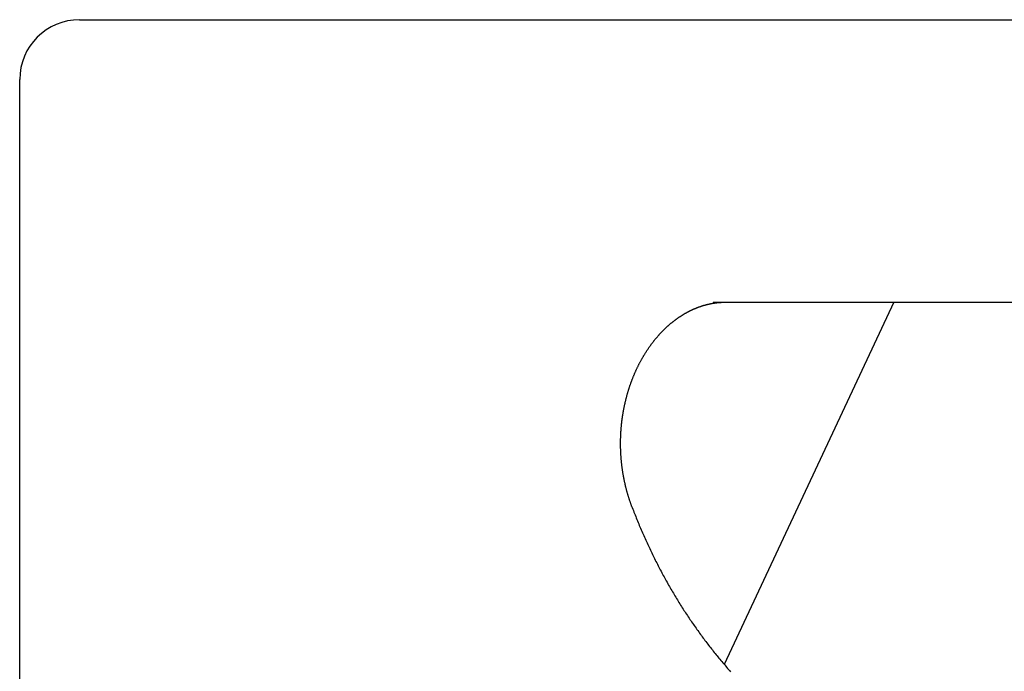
# Model space of a CAD drawing. Extents: x 637 to 3230, y 885 to 2745.
# Tile 132 of 151: x 2812 to 2917, y 2184 to 2253. Entities that reach past the tile are written whole.
import ezdxf

# ---------------------------------------------------------------- set-up
doc = ezdxf.new("R2010")
doc.units = 0
doc.layers.add('KF_GRAVIS_15_REAR', color=7, linetype='CONTINUOUS')

# ---------------------------------------------------------------- blocks, each defined once
blk = doc.blocks.new('KF_GRAVIS_15_REAR')
at = {"layer": 'KF_GRAVIS_15_REAR'}
for p, q in [((-202.65, 0), (-202.65004, 0)), ((-202.64999, 0), (202.64999, 0)), ((-202.6537, 0), (-202.65004, 0)), ((-209.0037, -9), (-209.0037, -6.35)), ((-209.00004, -6.35), (-209, -6.35)), ((-209.00004, -9), (-209.00004, -6.35)), ((-209, -9), (-209, -6.35)), ((-209.0037, -9), (-209.00004, -9)), ((-209.00004, -656), (-209.00004, -9)), ((-209, -9), (-209.00004, -9)), ((-209, -293.90827), (-209, -9)), ((-135.40963, -30), (-67.08433, -30)), ((-116.21592, -30), (-134.2338, -68.45753))]:
    blk.add_line(p, q, dxfattribs=at)
for points in [[(-144.053, -51.6411, 0), (-144.073, -51.5853, 0), (-144.094, -51.5293, 0), (-144.114, -51.4732, 0), (-144.135, -51.417, 0), (-144.155, -51.3606, 0), (-144.175, -51.3041, 0), (-144.194, -51.2475, 0), (-144.214, -51.1908, 0), (-144.233, -51.134, 0), (-144.253, -51.077, 0), (-144.272, -51.0199, 0), (-144.29, -50.9627, 0), (-144.309, -50.9053, 0), (-144.328, -50.8479, 0), (-144.346, -50.7903, 0), (-144.364, -50.7326, 0), (-144.382, -50.6748, 0), (-144.4, -50.6169, 0), (-144.418, -50.5589, 0), (-144.435, -50.5008, 0), (-144.452, -50.4425, 0), (-144.47, -50.3842, 0), (-144.486, -50.3257, 0), (-144.503, -50.2672, 0), (-144.52, -50.2085, 0), (-144.536, -50.1497, 0), (-144.552, -50.0909, 0), (-144.568, -50.0319, 0), (-144.584, -49.9728, 0), (-144.6, -49.9136, 0), (-144.615, -49.8544, 0), (-144.631, -49.795, 0), (-144.646, -49.7356, 0), (-144.661, -49.676, 0), (-144.675, -49.6164, 0), (-144.69, -49.5566, 0), (-144.704, -49.4968, 0), (-144.719, -49.4369, 0), (-144.733, -49.3769, 0), (-144.746, -49.3168, 0), (-144.76, -49.2566, 0), (-144.774, -49.1964, 0), (-144.787, -49.136, 0), (-144.8, -49.0756, 0), (-144.813, -49.0151, 0), (-144.825, -48.9545, 0), (-144.838, -48.8938, 0), (-144.85, -48.8331, 0), (-144.862, -48.7723, 0), (-144.874, -48.7114, 0), (-144.886, -48.6504, 0), (-144.898, -48.5894, 0), (-144.909, -48.5283, 0), (-144.92, -48.4671, 0), (-144.931, -48.4058, 0), (-144.942, -48.3445, 0), (-144.952, -48.2831, 0), (-144.963, -48.2217, 0), (-144.973, -48.1601, 0), (-144.983, -48.0986, 0), (-144.993, -48.0369, 0), (-145.003, -47.9752, 0), (-145.012, -47.9134, 0), (-145.021, -47.8516, 0), (-145.03, -47.7897, 0), (-145.039, -47.7278, 0), (-145.048, -47.6658, 0), (-145.056, -47.6037, 0), (-145.064, -47.5416, 0), (-145.072, -47.4795, 0), (-145.08, -47.4173, 0), (-145.088, -47.355, 0), (-145.095, -47.2927, 0), (-145.102, -47.2304, 0), (-145.109, -47.168, 0), (-145.116, -47.1056, 0), (-145.123, -47.0431, 0), (-145.129, -46.9805, 0), (-145.136, -46.918, 0), (-145.142, -46.8554, 0), (-145.147, -46.7927, 0), (-145.153, -46.7301, 0), (-145.158, -46.6674, 0), (-145.164, -46.6046, 0), (-145.169, -46.5418, 0), (-145.174, -46.479, 0), (-145.178, -46.4162, 0), (-145.183, -46.3533, 0), (-145.187, -46.2904, 0), (-145.191, -46.2275, 0), (-145.195, -46.1646, 0), (-145.198, -46.1016, 0), (-145.202, -46.0386, 0), (-145.205, -45.9756, 0), (-145.208, -45.9126, 0), (-145.211, -45.8496, 0), (-145.213, -45.7865, 0), (-145.216, -45.7234, 0), (-145.218, -45.6603, 0), (-145.22, -45.5972, 0), (-145.222, -45.5341, 0), (-145.223, -45.471, 0), (-145.225, -45.4078, 0), (-145.226, -45.3447, 0), (-145.227, -45.2815, 0), (-145.228, -45.2184, 0), (-145.228, -45.1552, 0), (-145.229, -45.092, 0), (-145.229, -45.0289, 0), (-145.229, -44.9657, 0), (-145.229, -44.9025, 0), (-145.228, -44.8393, 0), (-145.228, -44.7762, 0), (-145.227, -44.713, 0), (-145.226, -44.6499, 0), (-145.225, -44.5867, 0), (-145.223, -44.5236, 0), (-145.222, -44.4605, 0), (-145.22, -44.3973, 0), (-145.218, -44.3342, 0), (-145.215, -44.2711, 0), (-145.213, -44.2081, 0), (-145.21, -44.145, 0), (-145.208, -44.082, 0), (-145.205, -44.0189, 0), (-145.201, -43.9559, 0), (-145.198, -43.8929, 0), (-145.194, -43.83, 0), (-145.19, -43.767, 0), (-145.186, -43.7041, 0), (-145.182, -43.6412, 0), (-145.178, -43.5784, 0), (-145.173, -43.5155, 0), (-145.168, -43.4527, 0), (-145.163, -43.39, 0), (-145.158, -43.3272, 0), (-145.153, -43.2645, 0), (-145.147, -43.2018, 0), (-145.141, -43.1392, 0), (-145.135, -43.0766, 0), (-145.129, -43.014, 0), (-145.122, -42.9515, 0), (-145.116, -42.889, 0), (-145.109, -42.8266, 0), (-145.102, -42.7642, 0), (-145.095, -42.7019, 0), (-145.087, -42.6396, 0), (-145.08, -42.5773, 0), (-145.072, -42.5151, 0), (-145.064, -42.453, 0), (-145.055, -42.3909, 0), (-145.047, -42.3288, 0), (-145.038, -42.2668, 0), (-145.029, -42.2049, 0), (-145.02, -42.143, 0), (-145.011, -42.0812, 0), (-145.002, -42.0194, 0), (-144.992, -41.9577, 0), (-144.982, -41.8961, 0), (-144.972, -41.8345, 0), (-144.962, -41.773, 0), (-144.952, -41.7116, 0), (-144.941, -41.6502, 0), (-144.93, -41.5889, 0), (-144.919, -41.5276, 0), (-144.908, -41.4664, 0), (-144.897, -41.4053, 0), (-144.885, -41.3443, 0), (-144.873, -41.2833, 0), (-144.861, -41.2225, 0), (-144.849, -41.1616, 0), (-144.837, -41.1009, 0), (-144.824, -41.0402, 0), (-144.812, -40.9797, 0), (-144.799, -40.9192, 0), (-144.786, -40.8588, 0), (-144.772, -40.7984, 0), (-144.759, -40.7382, 0), (-144.745, -40.678, 0), (-144.731, -40.6179, 0), (-144.717, -40.5579, 0), (-144.703, -40.498, 0), (-144.689, -40.4382, 0), (-144.674, -40.3785, 0), (-144.659, -40.3188, 0), (-144.645, -40.2593, 0), (-144.629, -40.1998, 0), (-144.614, -40.1405, 0), (-144.599, -40.0812, 0), (-144.583, -40.0221, 0), (-144.567, -39.963, 0), (-144.551, -39.9041, 0), (-144.535, -39.8452, 0), (-144.518, -39.7864, 0), (-144.502, -39.7278, 0), (-144.485, -39.6692, 0), (-144.468, -39.6108, 0), (-144.451, -39.5525, 0), (-144.434, -39.4942, 0), (-144.416, -39.4361, 0), (-144.398, -39.3781, 0), (-144.381, -39.3202, 0), (-144.363, -39.2624, 0), (-144.344, -39.2047, 0), (-144.326, -39.1472, 0), (-144.308, -39.0897, 0), (-144.289, -39.0324, 0), (-144.27, -38.9752, 0), (-144.251, -38.9181, 0), (-144.232, -38.8611, 0), (-144.212, -38.8043, 0), (-144.193, -38.7476, 0), (-144.173, -38.691, 0), (-144.153, -38.6345, 0), (-144.133, -38.5781, 0), (-144.113, -38.5219, 0), (-144.092, -38.4658, 0), (-144.072, -38.4099, 0), (-144.051, -38.354, 0), (-144.03, -38.2983, 0), (-144.009, -38.2428, 0), (-143.987, -38.1874, 0), (-143.966, -38.1321, 0), (-143.944, -38.0769, 0), (-143.923, -38.0219, 0), (-143.901, -37.967, 0), (-143.878, -37.9123, 0), (-143.856, -37.8577, 0), (-143.834, -37.8032, 0), (-143.811, -37.7489, 0), (-143.788, -37.6947, 0), (-143.766, -37.6407, 0), (-143.742, -37.5868, 0), (-143.719, -37.5331, 0), (-143.696, -37.4795, 0), (-143.672, -37.426, 0), (-143.649, -37.3727, 0), (-143.625, -37.3196, 0), (-143.601, -37.2666, 0), (-143.577, -37.2138, 0), (-143.552, -37.1611, 0), (-143.528, -37.1085, 0), (-143.503, -37.0561, 0), (-143.478, -37.0039, 0), (-143.453, -36.9518, 0), (-143.428, -36.8999, 0), (-143.403, -36.8481, 0), (-143.378, -36.7965, 0), (-143.352, -36.745, 0), (-143.327, -36.6937, 0), (-143.301, -36.6426, 0), (-143.275, -36.5916, 0), (-143.249, -36.5408, 0), (-143.223, -36.4901, 0), (-143.196, -36.4396, 0), (-143.17, -36.3893, 0), (-143.143, -36.3391, 0), (-143.116, -36.2891, 0), (-143.089, -36.2393, 0), (-143.062, -36.1896, 0), (-143.035, -36.1401, 0), (-143.008, -36.0908, 0), (-142.98, -36.0416, 0), (-142.953, -35.9926, 0), (-142.925, -35.9438, 0), (-142.897, -35.8951, 0), (-142.869, -35.8467, 0), (-142.841, -35.7984, 0), (-142.813, -35.7502, 0), (-142.784, -35.7023, 0), (-142.756, -35.6545, 0), (-142.727, -35.6069, 0), (-142.698, -35.5595, 0), (-142.67, -35.5122, 0), (-142.641, -35.4651, 0), (-142.611, -35.4183, 0), (-142.582, -35.3715, 0), (-142.553, -35.325, 0), (-142.523, -35.2787, 0), (-142.494, -35.2325, 0), (-142.464, -35.1865, 0), (-142.434, -35.1407, 0), (-142.404, -35.0951, 0), (-142.374, -35.0497, 0), (-142.344, -35.0045, 0), (-142.313, -34.9594, 0), (-142.283, -34.9146, 0), (-142.252, -34.8699, 0), (-142.221, -34.8254, 0), (-142.191, -34.7812, 0), (-142.16, -34.7371, 0), (-142.129, -34.6932, 0), (-142.098, -34.6495, 0), (-142.066, -34.6059, 0), (-142.035, -34.5626, 0), (-142.003, -34.5195, 0), (-141.972, -34.4766, 0), (-141.94, -34.4339, 0), (-141.908, -34.3913, 0), (-141.877, -34.349, 0), (-141.845, -34.3069, 0), (-141.812, -34.265, 0), (-141.78, -34.2232, 0), (-141.748, -34.1817, 0), (-141.716, -34.1404, 0), (-141.683, -34.0992, 0), (-141.651, -34.0583, 0), (-141.618, -34.0176, 0), (-141.585, -33.977, 0), (-141.552, -33.9367, 0), (-141.519, -33.8965, 0), (-141.486, -33.8566, 0), (-141.453, -33.8169, 0), (-141.42, -33.7774, 0), (-141.386, -33.738, 0), (-141.353, -33.6989, 0), (-141.32, -33.66, 0), (-141.286, -33.6213, 0), (-141.252, -33.5827, 0), (-141.219, -33.5444, 0), (-141.185, -33.5063, 0), (-141.151, -33.4684, 0), (-141.117, -33.4307, 0), (-141.083, -33.3932, 0), (-141.048, -33.3559, 0), (-141.014, -33.3188, 0), (-140.98, -33.2819, 0), (-140.945, -33.2453, 0), (-140.911, -33.2088, 0), (-140.876, -33.1725, 0), (-140.842, -33.1365, 0), (-140.807, -33.1006, 0), (-140.772, -33.065, 0), (-140.737, -33.0295, 0), (-140.702, -32.9943, 0), (-140.667, -32.9593, 0), (-140.632, -32.9244, 0), (-140.597, -32.8898, 0), (-140.562, -32.8554, 0), (-140.527, -32.8212, 0), (-140.491, -32.7872, 0), (-140.456, -32.7535, 0), (-140.42, -32.7199, 0), (-140.385, -32.6865, 0), (-140.349, -32.6534, 0), (-140.314, -32.6204, 0), (-140.278, -32.5877, 0), (-140.242, -32.5552, 0), (-140.206, -32.5229, 0), (-140.17, -32.4908, 0), (-140.134, -32.4589, 0), (-140.098, -32.4272, 0), (-140.062, -32.3958, 0), (-140.026, -32.3645, 0), (-139.99, -32.3335, 0), (-139.954, -32.3026, 0), (-139.918, -32.272, 0), (-139.881, -32.2416, 0), (-139.845, -32.2114, 0), (-139.808, -32.1815, 0), (-139.772, -32.1517, 0), (-139.735, -32.1221, 0), (-139.699, -32.0928, 0), (-139.662, -32.0637, 0), (-139.626, -32.0348, 0), (-139.589, -32.0061, 0), (-139.552, -31.9776, 0), (-139.515, -31.9494, 0), (-139.478, -31.9213, 0), (-139.442, -31.8935, 0), (-139.405, -31.8659, 0), (-139.368, -31.8385, 0), (-139.331, -31.8113, 0), (-139.294, -31.7844, 0), (-139.257, -31.7576, 0), (-139.219, -31.7311, 0), (-139.182, -31.7047, 0), (-139.145, -31.6786, 0), (-139.108, -31.6527, 0), (-139.071, -31.6271, 0), (-139.034, -31.6016, 0), (-138.996, -31.5763, 0), (-138.959, -31.5513, 0), (-138.922, -31.5264, 0), (-138.884, -31.5018, 0), (-138.847, -31.4774, 0), (-138.809, -31.4532, 0), (-138.772, -31.4292, 0), (-138.734, -31.4054, 0), (-138.697, -31.3818, 0), (-138.659, -31.3585, 0), (-138.622, -31.3353, 0), (-138.584, -31.3124, 0), (-138.547, -31.2897, 0), (-138.509, -31.2671, 0), (-138.471, -31.2448, 0), (-138.434, -31.2227, 0), (-138.396, -31.2008, 0), (-138.358, -31.1791, 0), (-138.321, -31.1576, 0), (-138.283, -31.1364, 0), (-138.245, -31.1153, 0), (-138.207, -31.0944, 0), (-138.169, -31.0738, 0), (-138.131, -31.0533, 0), (-138.094, -31.0331, 0), (-138.056, -31.013, 0), (-138.018, -30.9932, 0), (-137.98, -30.9736, 0), (-137.942, -30.9541, 0), (-137.904, -30.9349, 0), (-137.866, -30.9159, 0), (-137.828, -30.8971, 0), (-137.79, -30.8785, 0), (-137.752, -30.8601, 0), (-137.714, -30.8419, 0), (-137.676, -30.8239, 0), (-137.638, -30.8061, 0), (-137.6, -30.7885, 0), (-137.562, -30.7711, 0), (-137.524, -30.7539, 0), (-137.486, -30.7369, 0), (-137.448, -30.7202, 0), (-137.409, -30.7036, 0), (-137.371, -30.6872, 0), (-137.333, -30.671, 0), (-137.295, -30.655, 0), (-137.257, -30.6393, 0), (-137.219, -30.6237, 0), (-137.181, -30.6083, 0), (-137.142, -30.5931, 0), (-137.104, -30.5781, 0), (-137.066, -30.5634, 0), (-137.028, -30.5488, 0), (-136.99, -30.5344, 0), (-136.951, -30.5202, 0), (-136.913, -30.5062, 0), (-136.875, -30.4924, 0), (-136.837, -30.4788, 0), (-136.799, -30.4654, 0), (-136.76, -30.4522, 0), (-136.722, -30.4392, 0), (-136.684, -30.4264, 0), (-136.646, -30.4138, 0), (-136.608, -30.4014, 0), (-136.569, -30.3892, 0), (-136.531, -30.3771, 0), (-136.493, -30.3653, 0), (-136.455, -30.3537, 0), (-136.417, -30.3422, 0), (-136.378, -30.331, 0), (-136.34, -30.3199, 0), (-136.302, -30.3091, 0), (-136.264, -30.2984, 0), (-136.226, -30.2879, 0), (-136.187, -30.2777, 0), (-136.149, -30.2676, 0), (-136.111, -30.2577, 0), (-136.073, -30.248, 0), (-136.035, -30.2384, 0), (-135.997, -30.2291, 0), (-135.958, -30.22, 0), (-135.92, -30.211, 0), (-135.882, -30.2022, 0), (-135.844, -30.1937, 0), (-135.806, -30.1853, 0), (-135.768, -30.1771, 0), (-135.729, -30.169, 0), (-135.691, -30.1612, 0), (-135.653, -30.1536, 0), (-135.615, -30.1461, 0), (-135.577, -30.1389, 0), (-135.539, -30.1318, 0), (-135.501, -30.1249, 0), (-135.462, -30.1182, 0), (-135.424, -30.1117, 0), (-135.386, -30.1054, 0), (-135.348, -30.0992, 0), (-135.31, -30.0933, 0), (-135.272, -30.0875, 0), (-135.234, -30.0819, 0), (-135.196, -30.0765, 0), (-135.157, -30.0713, 0), (-135.119, -30.0663, 0), (-135.081, -30.0615, 0), (-135.043, -30.0568, 0), (-135.005, -30.0523, 0), (-134.967, -30.048, 0), (-134.929, -30.0439, 0), (-134.891, -30.04, 0), (-134.852, -30.0363, 0), (-134.814, -30.0327, 0), (-134.776, -30.0294, 0), (-134.738, -30.0262, 0), (-134.7, -30.0232, 0), (-134.662, -30.0204, 0), (-134.624, -30.0177, 0), (-134.586, -30.0153, 0), (-134.548, -30.013, 0), (-134.509, -30.0109, 0), (-134.471, -30.009, 0), (-134.433, -30.0073, 0), (-134.395, -30.0058, 0), (-134.357, -30.0044, 0), (-134.319, -30.0033, 0), (-134.281, -30.0023, 0), (-134.243, -30.0014, 0), (-134.205, -30.0008, 0), (-134.167, -30.0004, 0), (-134.128, -30.0001, 0), (-134.09, -30, 0)], [(-144.053, -51.6411, 0), (-143.993, -51.8006, 0), (-143.932, -51.9598, 0), (-143.872, -52.1189, 0), (-143.81, -52.2777, 0), (-143.749, -52.4363, 0), (-143.687, -52.5946, 0), (-143.624, -52.7528, 0), (-143.561, -52.9107, 0), (-143.498, -53.0683, 0), (-143.434, -53.2258, 0), (-143.369, -53.383, 0), (-143.305, -53.54, 0), (-143.24, -53.6967, 0), (-143.174, -53.8532, 0), (-143.108, -54.0095, 0), (-143.041, -54.1655, 0), (-142.975, -54.3212, 0), (-142.907, -54.4768, 0), (-142.84, -54.632, 0), (-142.771, -54.787, 0), (-142.703, -54.9418, 0), (-142.634, -55.0963, 0), (-142.564, -55.2505, 0), (-142.495, -55.4045, 0), (-142.424, -55.5582, 0), (-142.354, -55.7116, 0), (-142.283, -55.8648, 0), (-142.211, -56.0177, 0), (-142.139, -56.1703, 0), (-142.067, -56.3226, 0), (-141.994, -56.4747, 0), (-141.921, -56.6265, 0), (-141.848, -56.778, 0), (-141.774, -56.9292, 0), (-141.699, -57.0802, 0), (-141.625, -57.2308, 0), (-141.55, -57.3812, 0), (-141.474, -57.5312, 0), (-141.398, -57.681, 0), (-141.322, -57.8305, 0), (-141.245, -57.9797, 0), (-141.168, -58.1285, 0), (-141.09, -58.2771, 0), (-141.013, -58.4253, 0), (-140.934, -58.5733, 0), (-140.856, -58.7209, 0), (-140.777, -58.8683, 0), (-140.697, -59.0153, 0), (-140.617, -59.162, 0), (-140.537, -59.3083, 0), (-140.457, -59.4544, 0), (-140.376, -59.6001, 0), (-140.294, -59.7455, 0), (-140.213, -59.8906, 0), (-140.131, -60.0354, 0), (-140.048, -60.1798, 0), (-139.965, -60.3238, 0), (-139.882, -60.4676, 0), (-139.799, -60.611, 0), (-139.715, -60.7541, 0), (-139.63, -60.8968, 0), (-139.546, -61.0392, 0), (-139.461, -61.1812, 0), (-139.375, -61.3229, 0), (-139.29, -61.4642, 0), (-139.204, -61.6052, 0), (-139.117, -61.7458, 0), (-139.03, -61.886, 0), (-138.943, -62.0259, 0), (-138.856, -62.1654, 0), (-138.768, -62.3046, 0), (-138.68, -62.4434, 0), (-138.591, -62.5818, 0), (-138.502, -62.7199, 0), (-138.413, -62.8576, 0), (-138.323, -62.9949, 0), (-138.233, -63.1318, 0), (-138.143, -63.2684, 0), (-138.052, -63.4045, 0), (-137.961, -63.5403, 0), (-137.87, -63.6756, 0), (-137.779, -63.8106, 0), (-137.687, -63.9451, 0), (-137.595, -64.0793, 0), (-137.502, -64.213, 0), (-137.409, -64.3464, 0), (-137.316, -64.4794, 0), (-137.223, -64.6119, 0), (-137.129, -64.7441, 0), (-137.035, -64.8758, 0), (-136.941, -65.0072, 0), (-136.846, -65.1381, 0), (-136.751, -65.2687, 0), (-136.656, -65.3988, 0), (-136.561, -65.5286, 0), (-136.465, -65.6579, 0), (-136.369, -65.7869, 0), (-136.272, -65.9154, 0), (-136.175, -66.0436, 0), (-136.078, -66.1713, 0), (-135.981, -66.2987, 0), (-135.883, -66.4257, 0), (-135.785, -66.5522, 0), (-135.687, -66.6784, 0), (-135.589, -66.8041, 0), (-135.49, -66.9295, 0), (-135.391, -67.0544, 0), (-135.291, -67.179, 0), (-135.191, -67.3031, 0), (-135.091, -67.4269, 0), (-134.991, -67.5502, 0), (-134.89, -67.6732, 0), (-134.79, -67.7958, 0), (-134.688, -67.9179, 0), (-134.587, -68.0397, 0), (-134.485, -68.161, 0), (-134.383, -68.282, 0), (-134.281, -68.4025, 0), (-134.178, -68.5227, 0), (-134.075, -68.6425, 0), (-133.972, -68.7618, 0), (-133.868, -68.8808, 0), (-133.765, -68.9993, 0), (-133.661, -69.1175, 0), (-133.556, -69.2353, 0)]]:
    blk.add_polyline3d(points, dxfattribs=at)
blk.add_arc((-202.6537, -6.35), 6.35, 90, 180, dxfattribs=at)

msp = doc.modelspace()

# ---------------------------------------------------------------- block references
at = {"layer": 'KF_GRAVIS_15_REAR'}
msp.add_blockref('KF_GRAVIS_15_REAR', (3021.44, 2253.1), dxfattribs=at)

doc.saveas('drawing.dxf')
